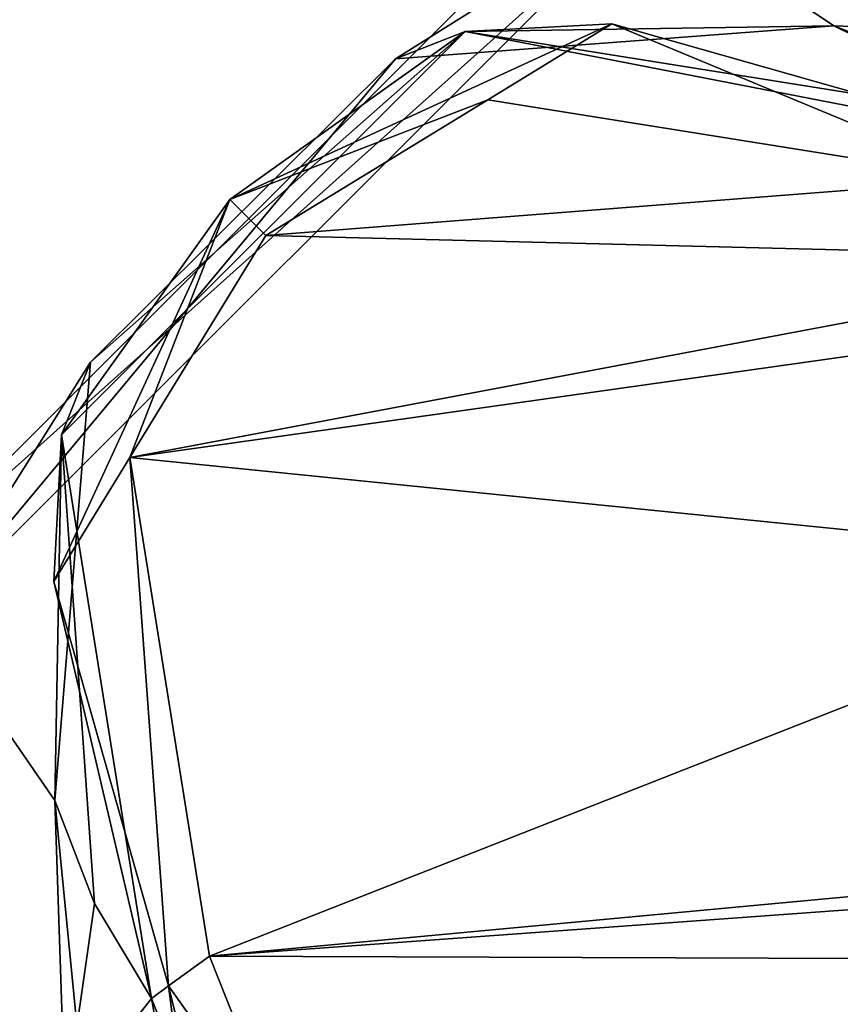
# Model space of a CAD drawing. Header units: metres. Extents: x -205 to 205, y -82 to 82.
# Tile 98 of 256: x -188 to -177, y 43 to 57. Entities that reach past the tile are written whole.
import ezdxf

# ---------------------------------------------------------------- set-up
doc = ezdxf.new("R2010")
doc.units = ezdxf.units.M
doc.layers.add('solid_PRT0003', color=7, linetype='CONTINUOUS')

msp = doc.modelspace()

# ---------------------------------------------------------------- linework, layer by layer
at = {"layer": 'solid_PRT0003'}
for points in [[(-200, -75), (-200, 75), (0, 75)], [(0, -75), (-200, -75), (0, 75)], [(-97.162331, 56.110996, 1.5), (-82.463348, 59.144897, 1.5), (-200, 75, 1.5)], [(-106.87645, 47.959885, 1.5), (-97.162331, 56.110996, 1.5), (-200, 75, 1.5)], [(-109.640572, 46.364033, 1.5), (-106.87645, 47.959885, 1.5), (-200, 75, 1.5)], [(-112.783806, 45.809784, 1.5), (-109.640572, 46.364033, 1.5), (-200, 75, 1.5)], [(-164.837662, 56.110996, 1.5), (-112.783806, 45.809784, 1.5), (-200, 75, 1.5)], [(-179.536636, 59.144901, 1.5), (-164.837662, 56.110996, 1.5), (-200, 75, 1.5)], [(-190.144897, 48.536655, 1.5), (-179.536636, 59.144901, 1.5), (-200, 75, 1.5)], [(-179.275162, 58.280056, 2.071429), (-179.536636, 59.144901, 1.5), (-190.144897, 48.536655, 1.5)], [(-165.181244, 55.70153, 1.654846), (-164.837662, 56.110996, 1.5), (-179.536636, 59.144901, 1.5)], [(-165.418427, 55.418869, 2.071429), (-179.536636, 59.144901, 1.5), (-179.275162, 58.280056, 2.071429)], [(-165.181244, 55.70153, 1.654846), (-179.536636, 59.144901, 1.5), (-165.418427, 55.418869, 2.071429)], [(-179.275162, 58.280056, 2.071429), (-190.144897, 48.536655, 1.5), (-189.28006, 48.275169, 2.071429)], [(-179.275162, 58.280056, 2.071429), (-189.28006, 48.275169, 2.071429), (-182.78125, 56.07621, 2.815719)], [(-179.275162, 58.280056, 2.071429), (-182.78125, 56.07621, 2.815719), (-176.671722, 56.536537, 3.5)], [(-179.275162, 58.280056, 2.071429), (-167.231644, 55.004929, 3.360634), (-165.850983, 54.903381, 2.932637)], [(-165.60408, 55.19762, 2.539256), (-179.275162, 58.280056, 2.071429), (-165.850983, 54.903381, 2.932637)], [(-179.275162, 58.280056, 2.071429), (-168.459015, 54.824734, 3.5), (-167.231644, 55.004929, 3.360634)], [(-179.275162, 58.280056, 2.071429), (-172.419418, 56.381439, 3.5), (-168.459015, 54.824734, 3.5)], [(-179.275162, 58.280056, 2.071429), (-176.671722, 56.536537, 3.5), (-172.419418, 56.381439, 3.5)], [(-165.60408, 55.19762, 2.539256), (-165.418427, 55.418869, 2.071429), (-179.275162, 58.280056, 2.071429)], [(-185.089905, 54.114254, 13.207107), (-181.494873, 55.507477, 13.5), (-179.766922, 56.56493, 13.207107)], [(-185.089905, 54.114254, 13.207107), (-179.766922, 56.56493, 13.207107), (-181.809387, 56.456753, 12.5)], [(-179.766922, 56.56493, 13.207107), (-174.12886, 54.967369, 13.207107), (-181.809387, 56.456753, 12.5)], [(-179.766922, 56.56493, 13.207107), (-181.494873, 55.507477, 13.5), (-174.545395, 54.395966, 13.5)], [(-179.766922, 56.56493, 13.207107), (-174.545395, 54.395966, 13.5), (-174.12886, 54.967369, 13.207107)], [(-187.433334, 50.834404, 12.5), (-181.809387, 56.456753, 12.5), (-187.033279, 51.847481, 2.815716)], [(-185.089905, 54.114254, 13.207107), (-181.809387, 56.456753, 12.5), (-187.433334, 50.834404, 12.5)], [(-181.809387, 56.456753, 12.5), (-182.78125, 56.07621, 2.815719), (-187.033279, 51.847481, 2.815716)], [(-181.809387, 56.456753, 12.5), (-176.671722, 56.536537, 3.5), (-182.78125, 56.07621, 2.815719)], [(-181.809387, 56.456753, 12.5), (-173.956329, 55.204052, 12.5), (-176.671722, 56.536537, 3.5)], [(-181.809387, 56.456753, 12.5), (-174.12886, 54.967369, 13.207107), (-173.956329, 55.204052, 12.5)], [(-175.256058, 55.988537, 3.5), (-172.419418, 56.381439, 3.5), (-176.671722, 56.536537, 3.5)], [(-175.256058, 55.988537, 3.5), (-176.671722, 56.536537, 3.5), (-173.956329, 55.204052, 12.5)], [(-189.28006, 48.275169, 2.071429), (-187.033279, 51.847481, 2.815716), (-182.78125, 56.07621, 2.815719)], [(-185.089905, 54.114254, 13.207107), (-184.58992, 53.614231, 13.5), (-181.494873, 55.507477, 13.5)], [(-174.545395, 54.395966, 13.5), (-181.494873, 55.507477, 13.5), (-184.58992, 53.614231, 13.5)], [(-171.772552, 53.292995, 13.5), (-174.545395, 54.395966, 13.5), (-184.58992, 53.614231, 13.5)], [(-187.542099, 48.791973, 13.207107), (-186.484116, 50.519749, 13.5), (-185.089905, 54.114254, 13.207107)], [(-187.542099, 48.791973, 13.207107), (-185.089905, 54.114254, 13.207107), (-187.433334, 50.834404, 12.5)], [(-185.089905, 54.114254, 13.207107), (-186.484116, 50.519749, 13.5), (-184.58992, 53.614231, 13.5)], [(-171.772552, 53.292995, 13.5), (-184.58992, 53.614231, 13.5), (-186.484116, 50.519749, 13.5)], [(-169.253723, 52.950535, 13.5), (-171.772552, 53.292995, 13.5), (-186.484116, 50.519749, 13.5)], [(-169.253723, 52.950535, 13.5), (-186.484116, 50.519749, 13.5), (-171.528473, 49.010269, 13.5)], [(-189.28006, 48.275169, 2.071429), (-187.527161, 45.740566, 3.5), (-187.033279, 51.847481, 2.815716)], [(-187.433334, 50.834404, 12.5), (-187.033279, 51.847481, 2.815716), (-187.527161, 45.740566, 3.5)], [(-187.542099, 48.791973, 13.207107), (-187.433334, 50.834404, 12.5), (-186.182877, 42.980991, 12.5)], [(-187.433334, 50.834404, 12.5), (-187.527161, 45.740566, 3.5), (-186.977005, 44.301411, 3.5)], [(-187.433334, 50.834404, 12.5), (-186.977005, 44.301411, 3.5), (-186.182877, 42.980991, 3.5)], [(-186.182877, 42.980991, 12.5), (-187.433334, 50.834404, 12.5), (-186.182877, 42.980991, 3.5)], [(-185.946152, 43.153458, 13.207107), (-186.484116, 50.519749, 13.5), (-187.542099, 48.791973, 13.207107)], [(-171.528473, 49.010269, 13.5), (-186.484116, 50.519749, 13.5), (-185.374741, 43.569977, 13.5)], [(-185.946152, 43.153458, 13.207107), (-185.374741, 43.569977, 13.5), (-186.484116, 50.519749, 13.5)], [(-169.253387, 45.069813, 13.5), (-171.528473, 49.010269, 13.5), (-185.374741, 43.569977, 13.5)], [(-185.946152, 43.153458, 13.207107), (-187.542099, 48.791973, 13.207107), (-186.182877, 42.980991, 12.5)], [(-187.110992, -33.837666, 1.5), (-187.110992, 33.837666, 1.5), (-190.144897, 48.536655, 1.5)], [(-189.28006, 48.275169, 2.071429), (-190.144897, 48.536655, 1.5), (-187.110992, 33.837666, 1.5)], [(-190.144897, -48.536644, 1.5), (-187.110992, -33.837666, 1.5), (-190.144897, 48.536655, 1.5)], [(-189.28006, 48.275169, 2.071429), (-187.110992, 33.837666, 1.5), (-186.701523, 34.181252, 1.654846)], [(-189.28006, 48.275169, 2.071429), (-186.418869, 34.41843, 2.071429), (-187.527161, 45.740566, 3.5)], [(-189.28006, 48.275169, 2.071429), (-186.701523, 34.181252, 1.654846), (-186.418869, 34.41843, 2.071429)], [(-186.977005, 44.301411, 3.5), (-187.527161, 45.740566, 3.5), (-187.386627, 41.444462, 3.5)], [(-186.418869, 34.41843, 2.071429), (-187.386627, 41.444462, 3.5), (-187.527161, 45.740566, 3.5)], [(-164.703217, 45.070007, 13.5), (-185.374741, 43.569977, 13.5), (-168.490021, 43.510487, 13.5)], [(-164.703217, 45.070007, 13.5), (-169.253387, 45.069813, 13.5), (-185.374741, 43.569977, 13.5)], [(-186.977005, 44.301411, 3.5), (-187.386627, 41.444462, 3.5), (-186.182877, 42.980991, 3.5)], [(-185.946152, 43.153458, 13.207107), (-184.272461, 40.796795, 13.5), (-185.374741, 43.569977, 13.5)], [(-185.374741, 43.569977, 13.5), (-184.272461, 40.796795, 13.5), (-168.490021, 43.510487, 13.5)], [(-184.272461, 40.796795, 13.5), (-172.73291, 41.753731, 13.5), (-168.490021, 43.510487, 13.5)], [(-185.300278, 38.095062, 13.207107), (-185.946152, 43.153458, 13.207107), (-186.182877, 42.980991, 12.5)], [(-185.946152, 43.153458, 13.207107), (-184.642471, 37.835655, 13.5), (-184.272461, 40.796795, 13.5)], [(-185.300278, 38.095062, 13.207107), (-184.642471, 37.835655, 13.5), (-185.946152, 43.153458, 13.207107)], [(-187.386627, 41.444462, 3.5), (-185.264404, 40.670074, 3.5), (-186.182877, 42.980991, 3.5)], [(-186.182877, 42.980991, 12.5), (-186.182877, 42.980991, 3.5), (-185.264404, 40.670074, 3.5)], [(-185.264404, 40.670074, 12.5), (-186.182877, 42.980991, 12.5), (-185.264404, 40.670074, 3.5)], [(-185.300278, 38.095062, 13.207107), (-186.182877, 42.980991, 12.5), (-185.264404, 40.670074, 12.5)]]:
    msp.add_3dface(points, dxfattribs=at)

doc.saveas('drawing.dxf')
